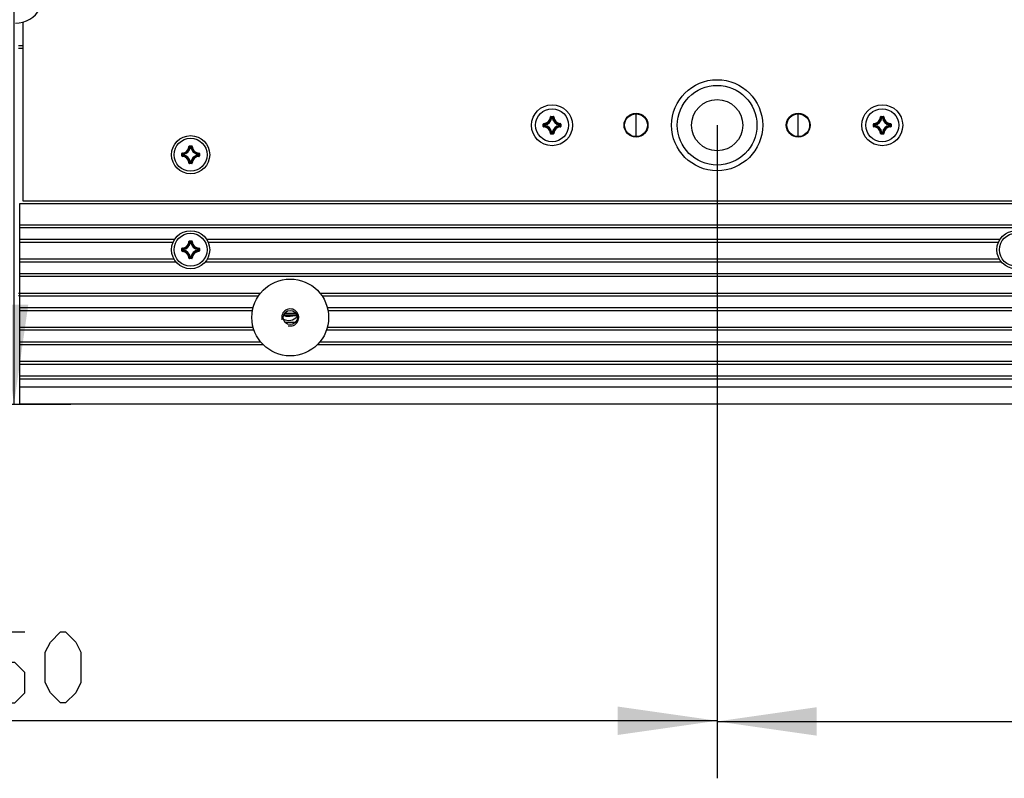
# Model space of a CAD drawing. Header units: millimetres. Extents: x 0 to 420, y 0 to 297.
# Tile 86 of 114: x 235 to 269, y 153 to 179. Entities that reach past the tile are written whole.
import ezdxf

# ---------------------------------------------------------------- set-up
doc = ezdxf.new("R2010")
doc.units = ezdxf.units.MM
doc.header["$LTSCALE"] = 23.1
doc.layers.get('0').update_dxf_attribs({"linetype": 'CONTINUOUS'})
for name, color, linetype in [('02___PRT_ALL_AXES', 7, 'CONTINUOUS'), ('AXES', 7, 'CONTINUOUS'), ('DIM_PILOTEES', 7, 'CONTINUOUS')]:
    doc.layers.add(name, color=color, linetype=linetype)
doc.styles.get("Standard").update_dxf_attribs({"font": 'txt', "width": 0.7})
doc.dimstyles.new('DIMSTYLE_5', dxfattribs={"dimtxt": 2.5, "dimasz": 3.5, "dimexe": 2, "dimexo": 0, "dimtad": 1, "dimlfac": 5, "dimdsep": 46, "dimtxsty": 'STANDARD', "dimblk": '_FILLED', "dimblk1": '_FILLED', "dimblk2": '_FILLED', "dimcen": 0.09, "dimazin": 2, "dimtp": 0.5, "dimtm": 0.5, "dimtfac": 1, "dimtofl": 0, "dimtmove": 0, "dimatfit": 3, "dimldrblk": '_FILLED', "dimfxl": 1, "dimtolj": 1, "dimarcsym": 0})

# ---------------------------------------------------------------- blocks, each defined once
blk = doc.blocks.new('_FILLED')
at = {"color": 0, "linetype": 'BYBLOCK'}
blk.add_solid([(0, 0), (-1, 0.1429), (-1, -0.1429)], dxfattribs=at)
blk = doc.blocks.new('*D5')
at = {"layer": 'DIM_PILOTEES', "color": 2, "linetype": 'CONTINUOUS'}
for p, q in [((209.296, 175.625), (209.296, 152.695)), ((259.296, 175.625), (259.296, 152.695)), ((209.296, 154.695), (234.296, 154.695)), ((259.296, 154.695), (234.296, 154.695))]:
    blk.add_line(p, q, dxfattribs=at)
at = {"layer": 'DIM_PILOTEES', "color": 2, "linetype": 'CONTINUOUS', "xscale": 3.5, "yscale": 3.5, "zscale": 3.5, "rotation": 180}
blk.add_blockref('_FILLED', (209.296, 154.695), dxfattribs=at)
at = {"layer": 'DIM_PILOTEES', "color": 2, "linetype": 'CONTINUOUS', "xscale": 3.5, "yscale": 3.5, "zscale": 3.5}
blk.add_blockref('_FILLED', (259.296, 154.695), dxfattribs=at)
blk = doc.blocks.new('*D6')
at = {"layer": 'DIM_PILOTEES', "color": 2, "linetype": 'CONTINUOUS'}
for p, q in [((259.296, 175.625), (259.296, 152.672)), ((309.296, 175.625), (309.296, 152.672)), ((259.296, 154.672), (284.296, 154.672)), ((309.296, 154.672), (284.296, 154.672))]:
    blk.add_line(p, q, dxfattribs=at)
at = {"layer": 'DIM_PILOTEES', "color": 2, "linetype": 'CONTINUOUS', "xscale": 3.5, "yscale": 3.5, "zscale": 3.5, "rotation": 180}
blk.add_blockref('_FILLED', (259.296, 154.672), dxfattribs=at)
at = {"layer": 'DIM_PILOTEES', "color": 2, "linetype": 'CONTINUOUS', "xscale": 3.5, "yscale": 3.5, "zscale": 3.5}
blk.add_blockref('_FILLED', (309.296, 154.672), dxfattribs=at)
blk = doc.blocks.new('*D10')
at = {"layer": 'DIM_PILOTEES', "color": 2, "linetype": 'CONTINUOUS'}
for p, q in [((277.256, 181.857), (277.256, 212.148)), ((277.256, 197.898), (277.256, 181.857)), ((277.256, 165.817), (277.256, 181.857))]:
    blk.add_line(p, q, dxfattribs=at)
at = {"layer": 'DIM_PILOTEES', "color": 2, "linetype": 'CONTINUOUS', "xscale": 3.5, "yscale": 3.5, "zscale": 3.5}
for p, rotation in [((277.256, 197.898), 90), ((277.256, 165.817), 270)]:
    blk.add_blockref('_FILLED', p, dxfattribs=dict(at, rotation=rotation))
blk = doc.blocks.new('*D11')
at = {"layer": 'DIM_PILOTEES', "color": 2, "linetype": 'CONTINUOUS'}
for p, q in [((234.591, 179.968), (234.591, 211.253)), ((234.591, 194.118), (234.591, 179.968)), ((234.591, 165.818), (234.591, 179.968)), ((234.296, 165.818), (236.591, 165.818))]:
    blk.add_line(p, q, dxfattribs=at)
at = {"layer": 'DIM_PILOTEES', "color": 2, "linetype": 'CONTINUOUS', "xscale": 3.5, "yscale": 3.5, "zscale": 3.5}
for p, rotation in [((234.591, 194.118), 90), ((234.591, 165.818), 270)]:
    blk.add_blockref('_FILLED', p, dxfattribs=dict(at, rotation=rotation))

msp = doc.modelspace()

# ---------------------------------------------------------------- linework, layer by layer
at = {"color": 7, "linetype": 'CONTINUOUS'}
for p, q in [((234.8957, 179.251), (234.8957, 172.9689)), ((253.4363, 175.9154), (253.4463, 175.915)), ((253.4562, 175.9345), (253.5352, 175.9345)), ((253.4562, 175.9345), (253.4562, 175.9245)), ((253.4562, 175.9245), (253.5352, 175.9245)), ((253.4865, 175.8812), (253.4767, 175.8827)), ((253.4865, 175.8911), (253.5049, 175.8911)), ((253.4865, 175.8812), (253.4865, 175.8911)), ((253.4866, 175.8812), (253.5048, 175.8812)), ((253.5049, 175.8812), (253.5049, 175.8911)), ((253.5049, 175.8812), (253.5147, 175.8827)), ((253.5352, 175.9345), (253.5352, 175.9245)), ((253.5551, 175.9154), (253.5451, 175.915)), ((265.0363, 175.9154), (265.0463, 175.915)), ((265.0562, 175.9345), (265.1352, 175.9345)), ((265.0562, 175.9345), (265.0562, 175.9245)), ((265.0562, 175.9245), (265.1352, 175.9245)), ((265.0865, 175.8812), (265.0767, 175.8827)), ((265.0865, 175.8911), (265.1049, 175.8911)), ((265.0865, 175.8812), (265.0865, 175.8911)), ((265.0866, 175.8812), (265.1048, 175.8812)), ((265.1049, 175.8812), (265.1049, 175.8911)), ((265.1049, 175.8812), (265.1147, 175.8827)), ((265.1352, 175.9345), (265.1352, 175.9245)), ((265.1551, 175.9154), (265.1451, 175.915)), ((253.1865, 175.6648), (253.1965, 175.6648)), ((253.1865, 175.5859), (253.1865, 175.6648)), ((253.1865, 175.5859), (253.1965, 175.5859)), ((253.1965, 175.5859), (253.1965, 175.6648)), ((253.2056, 175.6847), (253.206, 175.6747)), ((253.2056, 175.566), (253.206, 175.5759)), ((253.2399, 175.6345), (253.2299, 175.6345)), ((253.2299, 175.6162), (253.2299, 175.6345)), ((253.2399, 175.6162), (253.2299, 175.6162)), ((253.2399, 175.6345), (253.2384, 175.6444)), ((253.2399, 175.6162), (253.2384, 175.6063)), ((253.2399, 175.6162), (253.2399, 175.6344)), ((253.7515, 175.6345), (253.753, 175.6444)), ((253.7515, 175.6345), (253.7615, 175.6345)), ((253.7515, 175.6344), (253.7515, 175.6163)), ((253.7515, 175.6162), (253.7615, 175.6162)), ((253.7515, 175.6162), (253.753, 175.6063)), ((253.7615, 175.6345), (253.7615, 175.6162)), ((253.7858, 175.6847), (253.7853, 175.6747)), ((253.7858, 175.566), (253.7853, 175.5759)), ((253.8049, 175.6648), (253.7949, 175.6648)), ((253.7949, 175.6648), (253.7949, 175.5859)), ((253.8049, 175.5859), (253.7949, 175.5859)), ((253.8049, 175.6648), (253.8049, 175.5859)), ((264.7865, 175.6648), (264.7965, 175.6648)), ((264.7865, 175.5859), (264.7865, 175.6648)), ((264.7865, 175.5859), (264.7965, 175.5859)), ((264.7965, 175.5859), (264.7965, 175.6648)), ((264.8056, 175.6847), (264.806, 175.6747)), ((264.8056, 175.566), (264.806, 175.5759)), ((264.8399, 175.6345), (264.8299, 175.6345)), ((264.8299, 175.6162), (264.8299, 175.6345)), ((264.8399, 175.6162), (264.8299, 175.6162)), ((264.8399, 175.6345), (264.8384, 175.6444)), ((264.8399, 175.6162), (264.8384, 175.6063)), ((264.8399, 175.6162), (264.8399, 175.6344)), ((265.3515, 175.6345), (265.353, 175.6444)), ((265.3515, 175.6345), (265.3615, 175.6345)), ((265.3515, 175.6344), (265.3515, 175.6163)), ((265.3515, 175.6162), (265.3615, 175.6162)), ((265.3515, 175.6162), (265.353, 175.6063)), ((265.3615, 175.6345), (265.3615, 175.6162)), ((265.3858, 175.6847), (265.3853, 175.6747)), ((265.3858, 175.566), (265.3853, 175.5759)), ((265.4049, 175.6648), (265.3949, 175.6648)), ((265.3949, 175.6648), (265.3949, 175.5859)), ((265.4049, 175.5859), (265.3949, 175.5859)), ((265.4049, 175.6648), (265.4049, 175.5859)), ((253.4363, 175.3353), (253.4463, 175.3357)), ((253.5352, 175.3261), (253.4562, 175.3261)), ((253.4562, 175.3162), (253.4562, 175.3261)), ((253.5352, 175.3162), (253.4562, 175.3162)), ((253.4865, 175.3695), (253.4767, 175.368)), ((253.4865, 175.3695), (253.4865, 175.3595)), ((253.5049, 175.3595), (253.4865, 175.3595)), ((253.5048, 175.3695), (253.4866, 175.3695)), ((253.5049, 175.3695), (253.5147, 175.368)), ((253.5049, 175.3695), (253.5049, 175.3595)), ((253.5352, 175.3162), (253.5352, 175.3261)), ((253.5551, 175.3353), (253.5451, 175.3357)), ((265.0363, 175.3353), (265.0463, 175.3357)), ((265.1352, 175.3261), (265.0562, 175.3261)), ((265.0562, 175.3162), (265.0562, 175.3261)), ((265.1352, 175.3162), (265.0562, 175.3162)), ((265.0865, 175.3695), (265.0767, 175.368)), ((265.0865, 175.3695), (265.0865, 175.3595)), ((265.1049, 175.3595), (265.0865, 175.3595)), ((265.1048, 175.3695), (265.0866, 175.3695)), ((265.1049, 175.3695), (265.1147, 175.368)), ((265.1049, 175.3695), (265.1049, 175.3595)), ((265.1352, 175.3162), (265.1352, 175.3261)), ((265.1551, 175.3353), (265.1451, 175.3357)), ((240.7363, 174.879), (240.7463, 174.8785)), ((240.7562, 174.8981), (240.8352, 174.8981)), ((240.7562, 174.8981), (240.7562, 174.8881)), ((240.7562, 174.8881), (240.8352, 174.8881)), ((240.7865, 174.8447), (240.7767, 174.8462)), ((240.7865, 174.8547), (240.8049, 174.8547)), ((240.7865, 174.8447), (240.7865, 174.8547)), ((240.7866, 174.8447), (240.8048, 174.8447)), ((240.8049, 174.8447), (240.8049, 174.8547)), ((240.8049, 174.8447), (240.8147, 174.8462)), ((240.8352, 174.8981), (240.8352, 174.8881)), ((240.8551, 174.879), (240.8451, 174.8785)), ((240.4865, 174.6284), (240.4965, 174.6284)), ((240.4865, 174.5494), (240.4865, 174.6284)), ((240.4865, 174.5494), (240.4965, 174.5494)), ((240.4965, 174.5494), (240.4965, 174.6284)), ((240.5056, 174.6483), (240.506, 174.6383)), ((240.5056, 174.5295), (240.506, 174.5395)), ((240.5399, 174.5981), (240.5299, 174.5981)), ((240.5299, 174.5797), (240.5299, 174.5981)), ((240.5399, 174.5797), (240.5299, 174.5797)), ((240.5399, 174.5981), (240.5384, 174.6079)), ((240.5399, 174.5797), (240.5384, 174.5699)), ((240.5399, 174.5798), (240.5399, 174.598)), ((241.0515, 174.5981), (241.053, 174.6079)), ((241.0515, 174.5981), (241.0615, 174.5981)), ((241.0515, 174.598), (241.0515, 174.5798)), ((241.0515, 174.5797), (241.0615, 174.5797)), ((241.0515, 174.5797), (241.053, 174.5699)), ((241.0615, 174.5981), (241.0615, 174.5797)), ((241.0858, 174.6483), (241.0853, 174.6383)), ((241.0858, 174.5295), (241.0853, 174.5395)), ((241.1049, 174.6284), (241.0949, 174.6284)), ((241.0949, 174.6284), (241.0949, 174.5494)), ((241.1049, 174.5494), (241.0949, 174.5494)), ((241.1049, 174.6284), (241.1049, 174.5494)), ((240.7363, 174.2988), (240.7463, 174.2992)), ((240.8352, 174.2897), (240.7562, 174.2897)), ((240.7562, 174.2797), (240.7562, 174.2897)), ((240.8352, 174.2797), (240.7562, 174.2797)), ((240.7865, 174.333), (240.7767, 174.3316)), ((240.7865, 174.333), (240.7865, 174.3231)), ((240.8049, 174.3231), (240.7865, 174.3231)), ((240.8048, 174.333), (240.7866, 174.333)), ((240.8049, 174.333), (240.8147, 174.3316)), ((240.8049, 174.333), (240.8049, 174.3231)), ((240.8352, 174.2797), (240.8352, 174.2897)), ((240.8551, 174.2988), (240.8451, 174.2992)), ((234.7957, 165.8169), (234.7957, 172.8689)), ((234.8957, 172.9689), (333.6957, 172.9689)), ((333.7957, 172.1169), (234.7957, 172.1169)), ((333.7957, 172.0169), (234.7957, 172.0169)), ((240.4865, 171.2884), (240.4965, 171.2884)), ((240.4865, 171.2094), (240.4865, 171.2884)), ((240.4965, 171.2094), (240.4965, 171.2884)), ((240.5056, 171.3083), (240.506, 171.2983)), ((240.5399, 171.2581), (240.5299, 171.2581)), ((240.5299, 171.2397), (240.5299, 171.2581)), ((240.5399, 171.2581), (240.5384, 171.2679)), ((240.5399, 171.2398), (240.5399, 171.258)), ((240.7363, 171.539), (240.7463, 171.5385)), ((240.7562, 171.5581), (240.8352, 171.5581)), ((240.7562, 171.5581), (240.7562, 171.5481)), ((240.7562, 171.5481), (240.8352, 171.5481)), ((240.7865, 171.5047), (240.7767, 171.5062)), ((240.7865, 171.5147), (240.8049, 171.5147)), ((240.7865, 171.5047), (240.7865, 171.5147)), ((240.7866, 171.5047), (240.8048, 171.5047)), ((240.8049, 171.5047), (240.8049, 171.5147)), ((240.8049, 171.5047), (240.8147, 171.5062)), ((240.8352, 171.5581), (240.8352, 171.5481)), ((240.8551, 171.539), (240.8451, 171.5385)), ((241.0515, 171.2581), (241.053, 171.2679)), ((241.0515, 171.2581), (241.0615, 171.2581)), ((241.0515, 171.258), (241.0515, 171.2398)), ((241.0615, 171.2581), (241.0615, 171.2397)), ((241.0858, 171.3083), (241.0853, 171.2983)), ((241.1049, 171.2884), (241.0949, 171.2884)), ((241.0949, 171.2884), (241.0949, 171.2094)), ((241.1049, 171.2884), (241.1049, 171.2094)), ((240.4865, 171.2094), (240.4965, 171.2094)), ((240.5056, 171.1895), (240.506, 171.1995)), ((240.5399, 171.2397), (240.5299, 171.2397)), ((240.5399, 171.2397), (240.5384, 171.2299)), ((240.7363, 170.9588), (240.7463, 170.9592)), ((240.8352, 170.9497), (240.7562, 170.9497)), ((240.7562, 170.9397), (240.7562, 170.9497)), ((240.8352, 170.9397), (240.7562, 170.9397)), ((240.7865, 170.993), (240.7767, 170.9916)), ((240.7865, 170.993), (240.7865, 170.9831)), ((240.8049, 170.9831), (240.7865, 170.9831)), ((240.8048, 170.993), (240.7866, 170.993)), ((240.8049, 170.993), (240.8147, 170.9916)), ((240.8049, 170.993), (240.8049, 170.9831)), ((240.8352, 170.9397), (240.8352, 170.9497)), ((240.8551, 170.9588), (240.8451, 170.9592)), ((241.0515, 171.2397), (241.0615, 171.2397)), ((241.0515, 171.2397), (241.053, 171.2299)), ((241.0858, 171.1895), (241.0853, 171.1995)), ((241.1049, 171.2094), (241.0949, 171.2094)), ((234.7957, 170.4169), (333.7957, 170.4169)), ((234.7957, 170.3169), (333.7957, 170.3169)), ((244.0575, 168.9402), (244.0696, 168.9404)), ((244.5075, 168.9522), (244.0617, 168.9522)), ((244.0855, 168.941), (244.0855, 168.9407)), ((244.503, 169.0056), (244.0884, 169.0056)), ((244.109, 168.9398), (244.1092, 168.9395)), ((244.3856, 168.9316), (244.4068, 168.9351)), ((244.4068, 168.9351), (244.4143, 168.9363)), ((244.4124, 168.936), (244.4202, 168.9373)), ((244.4202, 168.9373), (244.4273, 168.9384)), ((244.4271, 168.9383), (244.4316, 168.939)), ((244.4288, 168.9386), (244.4411, 168.9404)), ((244.4316, 168.939), (244.4356, 168.9396)), ((244.4379, 168.9399), (244.4399, 168.9402)), ((244.4399, 168.9402), (244.4411, 168.9404)), ((244.4411, 168.9404), (244.4441, 168.9407)), ((244.4439, 168.9407), (244.4446, 168.9408)), ((244.4482, 168.941), (244.4482, 168.9404)), ((333.7957, 167.3169), (234.7957, 167.3169)), ((333.7957, 167.2169), (234.7957, 167.2169)), ((234.7957, 166.8169), (333.7957, 166.8169)), ((234.7957, 166.7169), (333.7957, 166.7169)), ((333.7957, 166.4169), (234.7957, 166.4169)), ((333.7957, 165.8169), (234.7957, 165.8169))]:
    msp.add_line(p, q, dxfattribs=at)
at = {"color": 3, "linetype": 'CONTINUOUS'}
for p, q in [((244.4564, 168.9419), (244.5333, 168.9419)), ((244.1116, 168.7019), (244.4798, 168.7019))]:
    msp.add_line(p, q, dxfattribs=at)
at = {"color": 7, "linetype": 'CONTINUOUS'}
for points in [[(244.0694, 168.9404), (244.0879, 168.9407), (244.0912, 168.9407), (244.0944, 168.9407), (244.0974, 168.9406), (244.1003, 168.9405), (244.1029, 168.9404), (244.1054, 168.9402), (244.1076, 168.94)], [(244.1076, 168.94), (244.1095, 168.9398), (244.1113, 168.9395), (244.1127, 168.9393), (244.1139, 168.9391), (244.1147, 168.9389), (244.1152, 168.9388)], [(244.1092, 168.9395), (244.1128, 168.9347), (244.117, 168.9308), (244.1218, 168.9276), (244.127, 168.925), (244.1328, 168.9228), (244.1392, 168.921), (244.1465, 168.9194), (244.1547, 168.9181), (244.1639, 168.917), (244.1742, 168.9161), (244.1857, 168.9156), (244.1982, 168.9153), (244.2119, 168.9153), (244.2267, 168.9156), (244.2427, 168.9163), (244.2598, 168.9173), (244.278, 168.9186), (244.2975, 168.9204), (244.318, 168.9226), (244.3396, 168.9251), (244.3621, 168.9282), (244.3856, 168.9316)]]:
    msp.add_lwpolyline(points, dxfattribs=at)
for centre, radius in [((259.2957, 175.6258), 1.4), ((253.4957, 175.6253), 0.72), ((265.0957, 175.6253), 0.72), ((240.7957, 174.5889), 0.67)]:
    msp.add_circle(centre, radius, dxfattribs=at)
for centre, radius, start, end in [((234.641, 180.2178), 1, 270, 330), ((253.1957, 175.9253), 0.2408, 272.36505, 357.63261), ((253.1957, 175.9253), 0.2508, 272.36476, 357.63523), ((253.1957, 175.9253), 0.2842, 278.63399, 351.366), ((253.1957, 175.9253), 0.2942, 278.63116, 351.36873), ((252.9036, 175.3742), 0.7662, 41.58284, 44.90082), ((252.8698, 175.3622), 0.8125, 40.61364, 43.79351), ((254.1216, 175.3622), 0.8125, 136.20649, 139.38636), ((253.7957, 175.9253), 0.2942, 188.6309, 261.3686), ((254.0878, 175.3742), 0.7662, 135.09918, 138.41716), ((253.7957, 175.9253), 0.2842, 188.634, 261.366), ((253.7957, 175.9253), 0.2508, 182.36477, 267.63523), ((253.7957, 175.9253), 0.2408, 182.36804, 267.63495), ((264.7957, 175.9253), 0.2408, 272.36505, 357.63261), ((264.7957, 175.9253), 0.2508, 272.36476, 357.63523), ((264.7957, 175.9253), 0.2842, 278.63399, 351.366), ((264.7957, 175.9253), 0.2942, 278.63116, 351.36873), ((264.5036, 175.3742), 0.7662, 41.58284, 44.90082), ((264.4698, 175.3622), 0.8125, 40.61364, 43.79351), ((265.7216, 175.3622), 0.8125, 136.20649, 139.38636), ((265.3957, 175.9253), 0.2942, 188.6309, 261.3686), ((265.6878, 175.3742), 0.7662, 135.09918, 138.41716), ((265.3957, 175.9253), 0.2842, 188.634, 261.366), ((265.3957, 175.9253), 0.2508, 182.36477, 267.63523), ((265.3957, 175.9253), 0.2408, 182.36804, 267.63495), ((253.2064, 175.6648), 0.0199, 92.3036, 180.06943), ((253.7588, 176.2512), 0.8124, 226.20642, 229.38642), ((253.7588, 174.9994), 0.8125, 130.61364, 133.79351), ((253.1957, 175.3253), 0.2408, 2.36505, 87.63259), ((253.7469, 176.2175), 0.7663, 225.09943, 228.4169), ((253.7469, 175.0332), 0.7662, 131.58284, 134.90082), ((253.1957, 175.3253), 0.2508, 2.36476, 87.63523), ((253.2399, 175.6162), 0.0101, 180.43253, 260.93366), ((253.1957, 175.3253), 0.2842, 8.63399, 81.366), ((253.1957, 175.3253), 0.2942, 8.63111, 81.36871), ((253.7957, 175.3253), 0.2942, 98.63108, 171.36878), ((253.7957, 175.3253), 0.2842, 98.63399, 171.366), ((253.7957, 175.3253), 0.2508, 92.36476, 177.63523), ((253.7957, 175.3253), 0.2408, 92.36505, 177.63495), ((253.2445, 176.2174), 0.7662, 311.58284, 314.90082), ((253.2445, 175.0331), 0.7663, 45.09943, 48.4169), ((253.2326, 176.2513), 0.8125, 310.61364, 313.79351), ((253.2326, 174.9994), 0.8124, 46.20642, 49.38642), ((253.785, 175.6648), 0.0199, 359.93049, 87.69646), ((253.785, 175.5858), 0.0199, 272.29892, 0.07124), ((264.8064, 175.6648), 0.0199, 92.3036, 180.06943), ((265.3588, 176.2512), 0.8124, 226.20642, 229.38642), ((265.3588, 174.9994), 0.8125, 130.61364, 133.79351), ((264.7957, 175.3253), 0.2408, 2.36505, 87.63259), ((265.3469, 176.2175), 0.7663, 225.09943, 228.4169), ((265.3469, 175.0332), 0.7662, 131.58284, 134.90082), ((264.7957, 175.3253), 0.2508, 2.36476, 87.63523), ((264.8399, 175.6162), 0.0101, 180.43253, 260.93366), ((264.7957, 175.3253), 0.2842, 8.63399, 81.366), ((264.7957, 175.3253), 0.2942, 8.63111, 81.36871), ((265.3957, 175.3253), 0.2942, 98.63108, 171.36878), ((265.3957, 175.3253), 0.2842, 98.63399, 171.366), ((265.3957, 175.3253), 0.2508, 92.36476, 177.63523), ((265.3957, 175.3253), 0.2408, 92.36505, 177.63495), ((264.8445, 176.2174), 0.7662, 311.58284, 314.90082), ((264.8445, 175.0331), 0.7663, 45.09943, 48.4169), ((264.8326, 176.2513), 0.8125, 310.61364, 313.79351), ((264.8326, 174.9994), 0.8124, 46.20642, 49.38642), ((265.385, 175.6648), 0.0199, 359.93049, 87.69646), ((265.385, 175.5858), 0.0199, 272.29892, 0.07124), ((253.4562, 175.3361), 0.0199, 182.3036, 270.06943), ((252.9035, 175.8766), 0.7663, 315.09943, 318.4169), ((252.8698, 175.8884), 0.8124, 316.20642, 319.38642), ((253.4866, 175.3696), 0.0101, 189.06634, 269.56747), ((254.1216, 175.8884), 0.8125, 220.61364, 223.79351), ((254.0878, 175.8765), 0.7662, 221.58284, 224.90082), ((253.5352, 175.3361), 0.0199, 269.93147, 357.6939), ((265.0562, 175.3361), 0.0199, 182.3036, 270.06943), ((264.5035, 175.8766), 0.7663, 315.09943, 318.4169), ((264.4698, 175.8884), 0.8124, 316.20642, 319.38642), ((265.0866, 175.3696), 0.0101, 189.06634, 269.56747), ((265.7216, 175.8884), 0.8125, 220.61364, 223.79351), ((265.6878, 175.8765), 0.7662, 221.58284, 224.90082), ((265.1352, 175.3361), 0.0199, 269.93147, 357.6939), ((240.4957, 174.8889), 0.2408, 272.36627, 357.63495), ((240.4957, 174.8889), 0.2508, 272.36472, 357.63526), ((240.4957, 174.8889), 0.2842, 278.63401, 351.36597), ((240.4957, 174.8889), 0.2942, 278.631, 351.369), ((240.7562, 174.8782), 0.0199, 89.93174, 177.69296), ((240.2035, 174.3377), 0.7663, 41.58275, 44.90032), ((240.1698, 174.3258), 0.8124, 40.61366, 43.79374), ((241.4216, 174.3258), 0.8124, 136.20626, 139.38634), ((241.0957, 174.8889), 0.2942, 188.63069, 261.36882), ((241.3879, 174.3377), 0.7663, 135.09968, 138.41725), ((241.0957, 174.8889), 0.2842, 188.63403, 261.36597), ((240.8352, 174.8782), 0.0199, 2.30736, 90.06808), ((241.0957, 174.8889), 0.2508, 182.36474, 267.63526), ((241.0957, 174.8889), 0.2408, 182.36505, 267.63388), ((240.5064, 174.5494), 0.0199, 179.93174, 267.69295), ((241.0587, 175.2148), 0.8124, 226.20617, 229.38642), ((241.0587, 173.963), 0.8124, 130.61366, 133.79374), ((240.4957, 174.2889), 0.2408, 2.36627, 87.63495), ((241.047, 175.1812), 0.7664, 225.09998, 228.41693), ((241.0469, 173.9967), 0.7663, 131.58275, 134.90032), ((240.4957, 174.2889), 0.2508, 2.36472, 87.63526), ((240.5399, 174.5798), 0.0101, 180.43253, 260.93366), ((240.4957, 174.2889), 0.2842, 8.63401, 81.36597), ((240.4957, 174.2889), 0.2942, 8.63096, 81.36898), ((241.0957, 174.2889), 0.2942, 98.63094, 171.36906), ((241.0957, 174.2889), 0.2842, 98.63401, 171.36597), ((241.0957, 174.2889), 0.2508, 92.36472, 177.63526), ((241.0957, 174.2889), 0.2408, 92.36628, 177.63495), ((240.5445, 175.1811), 0.7663, 311.58275, 314.90032), ((240.5444, 173.9966), 0.7664, 45.09998, 48.41693), ((240.5326, 175.2148), 0.8124, 310.61366, 313.79374), ((240.5327, 173.963), 0.8124, 46.20617, 49.38642), ((240.2034, 174.8402), 0.7664, 315.09998, 318.41693), ((240.1698, 174.8519), 0.8124, 316.20617, 319.38642), ((240.7866, 174.3331), 0.0101, 189.06634, 269.56747), ((241.4216, 174.8519), 0.8124, 220.61366, 223.79374), ((241.3879, 174.8401), 0.7663, 221.58275, 224.90032), ((240.8352, 174.2996), 0.0199, 269.93174, 357.69295), ((240.5064, 171.2884), 0.0199, 92.29892, 180.07124), ((241.0588, 171.8748), 0.8124, 226.20642, 229.38642), ((240.4957, 171.5489), 0.2408, 272.36505, 357.63495), ((240.4957, 171.5489), 0.2508, 272.36476, 357.63523), ((241.0469, 171.8411), 0.7663, 225.09943, 228.4169), ((240.4957, 171.5489), 0.2842, 278.63399, 351.366), ((240.4957, 171.5489), 0.2942, 278.63108, 351.36878), ((240.7562, 171.5382), 0.0199, 89.93147, 177.6939), ((240.2036, 170.9977), 0.7662, 41.58284, 44.90082), ((240.1698, 170.9858), 0.8125, 40.61364, 43.79351), ((241.4216, 170.9858), 0.8124, 136.20642, 139.38642), ((240.8048, 171.5046), 0.0101, 9.06634, 89.56747), ((241.0957, 171.5489), 0.2942, 188.63111, 261.36871), ((241.3879, 170.9976), 0.7663, 135.09943, 138.4169), ((241.0957, 171.5489), 0.2842, 188.63399, 261.366), ((240.8352, 171.5382), 0.0199, 2.3036, 90.06943), ((241.0957, 171.5489), 0.2508, 182.36476, 267.63523), ((241.0957, 171.5489), 0.2408, 182.36505, 267.63259), ((240.5445, 171.841), 0.7662, 311.58284, 314.90082), ((241.0514, 171.258), 0.0101, 0.43253, 80.93366), ((240.5326, 171.8748), 0.8125, 310.61364, 313.79351), ((240.5064, 171.2094), 0.0199, 179.93049, 267.69646), ((241.0588, 170.6229), 0.8125, 130.61364, 133.79351), ((240.4957, 170.9489), 0.2408, 2.36804, 87.63495), ((241.0469, 170.6568), 0.7662, 131.58284, 134.90082), ((240.4957, 170.9489), 0.2508, 2.36477, 87.63523), ((240.4957, 170.9489), 0.2842, 8.634, 81.366), ((240.4957, 170.9489), 0.2942, 8.6309, 81.3686), ((240.2036, 171.5001), 0.7662, 315.09918, 318.41716), ((240.1698, 171.512), 0.8125, 316.20649, 319.38636), ((241.0957, 170.9489), 0.2942, 98.63116, 171.36873), ((241.4216, 171.512), 0.8125, 220.61364, 223.79351), ((241.0957, 170.9489), 0.2842, 98.63399, 171.366), ((241.3878, 171.5001), 0.7662, 221.58284, 224.90082), ((241.0957, 170.9489), 0.2508, 92.36476, 177.63523), ((241.0957, 170.9489), 0.2408, 92.36505, 177.63261), ((240.5445, 170.6567), 0.7663, 45.09943, 48.4169), ((240.5326, 170.623), 0.8124, 46.20642, 49.38642), ((241.085, 171.2094), 0.0199, 272.3036, 0.06943), ((244.0306, 171.2333), 2.2929, 270.67485, 271.37283), ((244.0914, 168.6971), 0.244, 90.45761, 91.37228), ((244.1714, 170.2126), 1.2983, 275.12283, 275.2648), ((244.1666, 170.264), 1.35, 275.26716, 275.78739), ((244.1596, 170.3327), 1.4189, 275.78619, 276.18247), ((244.1536, 170.3884), 1.475, 276.18232, 276.57599), ((244.1472, 170.4443), 1.5312, 276.57621, 277.03789), ((244.1414, 170.4913), 1.5787, 277.03713, 277.3768), ((244.1359, 170.5332), 1.6209, 277.37736, 277.87958), ((244.1316, 170.565), 1.653, 277.87859, 278.13462), ((244.1281, 170.5889), 1.6771, 278.13513, 278.66876), ((244.1257, 170.6053), 1.6937, 278.66817, 278.99362), ((244.1243, 170.614), 1.7025, 278.99359, 279.38711), ((244.1241, 170.6149), 1.7034, 279.38699, 279.54973), ((244.4446, 168.96), 0.02, 260.05846, 280.52557), ((244.4445, 168.9608), 0.0201, 269.32488, 280.48603), ((244.0307, 171.1879), 2.286, 280.52557, 282.03939), ((244.495, 169.0109), 0.06, 282.03939, 302.23365)]:
    msp.add_arc(centre, radius, start, end, dxfattribs=at)
at = {"color": 2, "linetype": 'CONTINUOUS'}
msp.add_arc((244.2957, 168.8689), 0.3, 255, 195, dxfattribs=at)
at = {"color": 3, "linetype": 'CONTINUOUS'}
msp.add_arc((244.2407, 169.1559), 0.39, 241.0986, 320.3861, dxfattribs=at)
at = {"color": 7, "linetype": 'CONTINUOUS'}
for points, knots in [([(253.4562, 175.9345), (253.4513, 175.9345), (253.441, 175.9305), (253.4365, 175.9203), (253.4363, 175.9154)], [0, 0, 0, 0, 0.4999929, 1, 1, 1, 1]), ([(253.4463, 175.915), (253.4464, 175.9175), (253.4486, 175.9226), (253.4537, 175.9246), (253.4562, 175.9245)], [0, 0, 0, 0, 0.5000067, 1, 1, 1, 1]), ([(253.4767, 175.8827), (253.477, 175.8849), (253.4795, 175.8894), (253.4842, 175.8911), (253.4865, 175.8911)], [0, 0, 0, 0, 0.5000499, 1, 1, 1, 1]), ([(253.5049, 175.8911), (253.5072, 175.8911), (253.5119, 175.8894), (253.5144, 175.8849), (253.5147, 175.8827)], [0, 0, 0, 0, 0.4999501, 1, 1, 1, 1]), ([(253.5551, 175.9154), (253.5549, 175.9203), (253.5504, 175.9305), (253.5401, 175.9345), (253.5352, 175.9345)], [0, 0, 0, 0, 0.5000087, 1, 1, 1, 1]), ([(253.5352, 175.9245), (253.5376, 175.9246), (253.5428, 175.9226), (253.545, 175.9175), (253.5451, 175.915)], [0, 0, 0, 0, 0.5000089, 1, 1, 1, 1]), ([(265.0562, 175.9345), (265.0513, 175.9345), (265.041, 175.9305), (265.0365, 175.9203), (265.0363, 175.9154)], [0, 0, 0, 0, 0.4999929, 1, 1, 1, 1]), ([(265.0463, 175.915), (265.0464, 175.9175), (265.0486, 175.9226), (265.0537, 175.9246), (265.0562, 175.9245)], [0, 0, 0, 0, 0.5000067, 1, 1, 1, 1]), ([(265.0767, 175.8827), (265.077, 175.8849), (265.0795, 175.8894), (265.0842, 175.8911), (265.0865, 175.8911)], [0, 0, 0, 0, 0.5000499, 1, 1, 1, 1]), ([(265.1049, 175.8911), (265.1072, 175.8911), (265.1119, 175.8894), (265.1144, 175.8849), (265.1147, 175.8827)], [0, 0, 0, 0, 0.4999501, 1, 1, 1, 1]), ([(265.1551, 175.9154), (265.1549, 175.9203), (265.1504, 175.9305), (265.1401, 175.9345), (265.1352, 175.9345)], [0, 0, 0, 0, 0.5000087, 1, 1, 1, 1]), ([(265.1352, 175.9245), (265.1376, 175.9246), (265.1428, 175.9226), (265.145, 175.9175), (265.1451, 175.915)], [0, 0, 0, 0, 0.5000089, 1, 1, 1, 1]), ([(253.1865, 175.5859), (253.1865, 175.5809), (253.1905, 175.5706), (253.2007, 175.5662), (253.2056, 175.566)], [0, 0, 0, 0, 0.4999929, 1, 1, 1, 1]), ([(253.1965, 175.6648), (253.1965, 175.6673), (253.1984, 175.6725), (253.2036, 175.6747), (253.206, 175.6747)], [0, 0, 0, 0, 0.5000092, 1, 1, 1, 1]), ([(253.206, 175.5759), (253.2036, 175.576), (253.1984, 175.5782), (253.1965, 175.5834), (253.1965, 175.5859)], [0, 0, 0, 0, 0.5000067, 1, 1, 1, 1]), ([(253.2299, 175.6345), (253.2299, 175.6368), (253.2316, 175.6416), (253.2361, 175.644), (253.2384, 175.6444)], [0, 0, 0, 0, 0.4999501, 1, 1, 1, 1]), ([(253.753, 175.6444), (253.7553, 175.644), (253.7597, 175.6416), (253.7615, 175.6368), (253.7615, 175.6345)], [0, 0, 0, 0, 0.5000499, 1, 1, 1, 1]), ([(253.7615, 175.6162), (253.7615, 175.6139), (253.7597, 175.6091), (253.7553, 175.6067), (253.753, 175.6063)], [0, 0, 0, 0, 0.4999501, 1, 1, 1, 1]), ([(253.7853, 175.6747), (253.7878, 175.6747), (253.7929, 175.6725), (253.7949, 175.6673), (253.7949, 175.6648)], [0, 0, 0, 0, 0.500007, 1, 1, 1, 1]), ([(253.7949, 175.5859), (253.7949, 175.5834), (253.7929, 175.5782), (253.7878, 175.576), (253.7853, 175.5759)], [0, 0, 0, 0, 0.5000092, 1, 1, 1, 1]), ([(264.7865, 175.5859), (264.7865, 175.5809), (264.7905, 175.5706), (264.8007, 175.5662), (264.8056, 175.566)], [0, 0, 0, 0, 0.4999929, 1, 1, 1, 1]), ([(264.7965, 175.6648), (264.7965, 175.6673), (264.7984, 175.6725), (264.8036, 175.6747), (264.806, 175.6747)], [0, 0, 0, 0, 0.5000092, 1, 1, 1, 1]), ([(264.806, 175.5759), (264.8036, 175.576), (264.7984, 175.5782), (264.7965, 175.5834), (264.7965, 175.5859)], [0, 0, 0, 0, 0.5000067, 1, 1, 1, 1]), ([(264.8299, 175.6345), (264.8299, 175.6368), (264.8316, 175.6416), (264.8361, 175.644), (264.8384, 175.6444)], [0, 0, 0, 0, 0.4999501, 1, 1, 1, 1]), ([(265.353, 175.6444), (265.3553, 175.644), (265.3597, 175.6416), (265.3615, 175.6368), (265.3615, 175.6345)], [0, 0, 0, 0, 0.5000499, 1, 1, 1, 1]), ([(265.3615, 175.6162), (265.3615, 175.6139), (265.3597, 175.6091), (265.3553, 175.6067), (265.353, 175.6063)], [0, 0, 0, 0, 0.4999501, 1, 1, 1, 1]), ([(265.3853, 175.6747), (265.3878, 175.6747), (265.3929, 175.6725), (265.3949, 175.6673), (265.3949, 175.6648)], [0, 0, 0, 0, 0.500007, 1, 1, 1, 1]), ([(265.3949, 175.5859), (265.3949, 175.5834), (265.3929, 175.5782), (265.3878, 175.576), (265.3853, 175.5759)], [0, 0, 0, 0, 0.5000092, 1, 1, 1, 1]), ([(253.4562, 175.3261), (253.4537, 175.3261), (253.4486, 175.3281), (253.4464, 175.3332), (253.4463, 175.3357)], [0, 0, 0, 0, 0.5000092, 1, 1, 1, 1]), ([(253.5147, 175.368), (253.5144, 175.3657), (253.5119, 175.3613), (253.5072, 175.3595), (253.5049, 175.3595)], [0, 0, 0, 0, 0.5000499, 1, 1, 1, 1]), ([(253.5451, 175.3357), (253.545, 175.3332), (253.5428, 175.3281), (253.5376, 175.3261), (253.5352, 175.3261)], [0, 0, 0, 0, 0.5000067, 1, 1, 1, 1]), ([(265.0562, 175.3261), (265.0537, 175.3261), (265.0486, 175.3281), (265.0464, 175.3332), (265.0463, 175.3357)], [0, 0, 0, 0, 0.5000092, 1, 1, 1, 1]), ([(265.1147, 175.368), (265.1144, 175.3657), (265.1119, 175.3613), (265.1072, 175.3595), (265.1049, 175.3595)], [0, 0, 0, 0, 0.5000499, 1, 1, 1, 1]), ([(265.1451, 175.3357), (265.145, 175.3332), (265.1428, 175.3281), (265.1376, 175.3261), (265.1352, 175.3261)], [0, 0, 0, 0, 0.5000067, 1, 1, 1, 1]), ([(240.7463, 174.8785), (240.7464, 174.881), (240.7486, 174.8861), (240.7537, 174.8881), (240.7562, 174.8881)], [0, 0, 0, 0, 0.5000071, 1, 1, 1, 1]), ([(240.7767, 174.8462), (240.777, 174.8485), (240.7795, 174.8529), (240.7842, 174.8547), (240.7865, 174.8547)], [0, 0, 0, 0, 0.5000499, 1, 1, 1, 1]), ([(240.8049, 174.8547), (240.8072, 174.8547), (240.8119, 174.8529), (240.8144, 174.8485), (240.8147, 174.8462)], [0, 0, 0, 0, 0.4999501, 1, 1, 1, 1]), ([(240.8352, 174.8881), (240.8376, 174.8881), (240.8428, 174.8861), (240.845, 174.881), (240.8451, 174.8785)], [0, 0, 0, 0, 0.500009, 1, 1, 1, 1]), ([(240.5056, 174.6483), (240.5007, 174.6481), (240.4905, 174.6436), (240.4865, 174.6333), (240.4865, 174.6284)], [0, 0, 0, 0, 0.5000041, 1, 1, 1, 1]), ([(240.4965, 174.6284), (240.4965, 174.6308), (240.4984, 174.636), (240.5036, 174.6382), (240.506, 174.6383)], [0, 0, 0, 0, 0.5000091, 1, 1, 1, 1]), ([(240.506, 174.5395), (240.5036, 174.5396), (240.4984, 174.5417), (240.4965, 174.5469), (240.4965, 174.5494)], [0, 0, 0, 0, 0.5000071, 1, 1, 1, 1]), ([(240.5299, 174.5981), (240.5299, 174.6004), (240.5316, 174.6051), (240.5361, 174.6076), (240.5384, 174.6079)], [0, 0, 0, 0, 0.4999501, 1, 1, 1, 1]), ([(241.053, 174.6079), (241.0553, 174.6076), (241.0597, 174.6051), (241.0615, 174.6004), (241.0615, 174.5981)], [0, 0, 0, 0, 0.5000499, 1, 1, 1, 1]), ([(241.0615, 174.5797), (241.0615, 174.5774), (241.0597, 174.5727), (241.0553, 174.5702), (241.053, 174.5699)], [0, 0, 0, 0, 0.4999501, 1, 1, 1, 1]), ([(241.0853, 174.6383), (241.0878, 174.6382), (241.0929, 174.636), (241.0949, 174.6308), (241.0949, 174.6284)], [0, 0, 0, 0, 0.5000074, 1, 1, 1, 1]), ([(241.0949, 174.5494), (241.0949, 174.5469), (241.0929, 174.5417), (241.0878, 174.5396), (241.0853, 174.5395)], [0, 0, 0, 0, 0.5000091, 1, 1, 1, 1]), ([(241.1049, 174.6284), (241.1049, 174.6333), (241.1009, 174.6436), (241.0907, 174.6481), (241.0858, 174.6483)], [0, 0, 0, 0, 0.4999972, 1, 1, 1, 1]), ([(241.0858, 174.5295), (241.0907, 174.5297), (241.1009, 174.5342), (241.1049, 174.5445), (241.1049, 174.5494)], [0, 0, 0, 0, 0.5000042, 1, 1, 1, 1]), ([(240.7363, 174.2988), (240.7365, 174.2939), (240.741, 174.2837), (240.7513, 174.2797), (240.7562, 174.2797)], [0, 0, 0, 0, 0.5000041, 1, 1, 1, 1]), ([(240.7562, 174.2897), (240.7537, 174.2897), (240.7486, 174.2916), (240.7464, 174.2968), (240.7463, 174.2992)], [0, 0, 0, 0, 0.5000091, 1, 1, 1, 1]), ([(240.8147, 174.3316), (240.8144, 174.3293), (240.8119, 174.3248), (240.8072, 174.3231), (240.8049, 174.3231)], [0, 0, 0, 0, 0.5000499, 1, 1, 1, 1]), ([(240.8451, 174.2992), (240.845, 174.2968), (240.8428, 174.2916), (240.8376, 174.2897), (240.8352, 174.2897)], [0, 0, 0, 0, 0.5000071, 1, 1, 1, 1]), ([(240.4965, 171.2884), (240.4965, 171.2908), (240.4984, 171.296), (240.5036, 171.2982), (240.506, 171.2983)], [0, 0, 0, 0, 0.5000092, 1, 1, 1, 1]), ([(240.5299, 171.2581), (240.5299, 171.2604), (240.5316, 171.2651), (240.5361, 171.2676), (240.5384, 171.2679)], [0, 0, 0, 0, 0.4999501, 1, 1, 1, 1]), ([(240.7463, 171.5385), (240.7464, 171.541), (240.7486, 171.5461), (240.7537, 171.5481), (240.7562, 171.5481)], [0, 0, 0, 0, 0.5000067, 1, 1, 1, 1]), ([(240.7767, 171.5062), (240.777, 171.5085), (240.7795, 171.5129), (240.7842, 171.5147), (240.7865, 171.5147)], [0, 0, 0, 0, 0.5000499, 1, 1, 1, 1]), ([(240.8352, 171.5481), (240.8376, 171.5481), (240.8428, 171.5461), (240.845, 171.541), (240.8451, 171.5385)], [0, 0, 0, 0, 0.5000092, 1, 1, 1, 1]), ([(241.0853, 171.2983), (241.0878, 171.2982), (241.0929, 171.296), (241.0949, 171.2908), (241.0949, 171.2884)], [0, 0, 0, 0, 0.5000067, 1, 1, 1, 1]), ([(241.1049, 171.2884), (241.1049, 171.2933), (241.1008, 171.3036), (241.0907, 171.3081), (241.0857, 171.3083)], [0, 0, 0, 0, 0.4999929, 1, 1, 1, 1]), ([(240.506, 171.1995), (240.5036, 171.1996), (240.4984, 171.2017), (240.4965, 171.2069), (240.4965, 171.2094)], [0, 0, 0, 0, 0.500007, 1, 1, 1, 1]), ([(240.5384, 171.2299), (240.5361, 171.2302), (240.5316, 171.2327), (240.5299, 171.2374), (240.5299, 171.2397)], [0, 0, 0, 0, 0.5000499, 1, 1, 1, 1]), ([(240.7363, 170.9588), (240.7365, 170.9539), (240.741, 170.9437), (240.7513, 170.9397), (240.7562, 170.9397)], [0, 0, 0, 0, 0.5000087, 1, 1, 1, 1]), ([(240.7562, 170.9497), (240.7537, 170.9497), (240.7486, 170.9516), (240.7464, 170.9568), (240.7463, 170.9592)], [0, 0, 0, 0, 0.5000089, 1, 1, 1, 1]), ([(240.7865, 170.9831), (240.7842, 170.9831), (240.7795, 170.9848), (240.777, 170.9893), (240.7767, 170.9916)], [0, 0, 0, 0, 0.4999501, 1, 1, 1, 1]), ([(240.8147, 170.9916), (240.8144, 170.9893), (240.8119, 170.9848), (240.8072, 170.9831), (240.8049, 170.9831)], [0, 0, 0, 0, 0.5000499, 1, 1, 1, 1]), ([(240.8451, 170.9592), (240.845, 170.9568), (240.8428, 170.9516), (240.8376, 170.9497), (240.8352, 170.9497)], [0, 0, 0, 0, 0.5000067, 1, 1, 1, 1]), ([(240.8352, 170.9397), (240.8401, 170.9397), (240.8504, 170.9437), (240.8549, 170.9539), (240.8551, 170.9588)], [0, 0, 0, 0, 0.4999929, 1, 1, 1, 1]), ([(241.0615, 171.2397), (241.0615, 171.2374), (241.0597, 171.2327), (241.0553, 171.2302), (241.053, 171.2299)], [0, 0, 0, 0, 0.4999501, 1, 1, 1, 1]), ([(241.0949, 171.2094), (241.0949, 171.2069), (241.0929, 171.2017), (241.0878, 171.1996), (241.0853, 171.1995)], [0, 0, 0, 0, 0.5000092, 1, 1, 1, 1]), ([(244.1125, 168.94), (244.1108, 168.9402), (244.1032, 168.9409), (244.0954, 168.9411), (244.0894, 168.9411)], [0, 0, 0, 0, 0.2220109, 1, 1, 1, 1]), ([(244.1263, 168.9351), (244.1264, 168.9356), (244.1257, 168.9366), (244.1244, 168.9373), (244.1221, 168.9383), (244.118, 168.9392), (244.1145, 168.9397), (244.1125, 168.94)], [0, 0, 0, 0, 0.106065, 0.1903147, 0.3008257, 0.601286, 1, 1, 1, 1]), ([(244.1263, 168.9351), (244.1261, 168.934), (244.1262, 168.9317), (244.128, 168.9285), (244.1312, 168.9258), (244.1381, 168.9223), (244.1504, 168.919), (244.1691, 168.9165), (244.1928, 168.9153), (244.2209, 168.9153), (244.253, 168.9167), (244.2755, 168.9184), (244.2873, 168.9195)], [0, 0, 0, 0, 0.0191659, 0.0391842, 0.0633699, 0.0936758, 0.1757613, 0.288021, 0.4295157, 0.597784, 0.7893499, 1, 1, 1, 1]), ([(244.4405, 168.9403), (244.4383, 168.94), (244.427, 168.9384), (244.4158, 168.9366), (244.4067, 168.9351)], [0, 0, 0, 0, 0.196564, 1, 1, 1, 1]), ([(244.4482, 168.941), (244.4482, 168.9411), (244.4479, 168.9411), (244.4476, 168.9411), (244.447, 168.9411), (244.4457, 168.941), (244.4435, 168.9407), (244.4416, 168.9405), (244.4405, 168.9403)], [0, 0, 0, 0, 0.0184341, 0.0671276, 0.1472798, 0.2586211, 0.5720677, 1, 1, 1, 1])]:
    msp.add_open_spline(points, degree=3, knots=knots, dxfattribs=at)
msp.add_open_spline([(244.1263, 168.9351), (244.1218, 168.9349), (244.117, 168.9364), (244.1134, 168.9391)], degree=3, dxfattribs=at)
at = {"layer": '02___PRT_ALL_AXES', "color": 7, "linetype": 'CONTINUOUS'}
for p, q in [((234.7457, 178.4258), (234.8957, 178.4258)), ((234.8957, 178.3258), (234.7457, 178.3258)), ((256.4457, 175.2258), (256.4457, 176.0258)), ((262.1457, 175.2258), (262.1457, 176.0258)), ((234.7957, 172.8689), (333.7957, 172.8689)), ((234.7957, 171.6169), (240.2358, 171.6169)), ((241.3556, 171.6169), (269.2358, 171.6169)), ((234.7957, 171.5169), (240.1816, 171.5169)), ((241.4098, 171.5169), (269.1816, 171.5169)), ((240.2137, 170.9169), (234.7957, 170.9169)), ((269.2137, 170.9169), (241.3777, 170.9169)), ((240.2836, 170.8169), (234.7957, 170.8169)), ((269.2836, 170.8169), (241.3078, 170.8169)), ((234.7457, 169.7258), (234.7957, 169.7258)), ((234.7957, 169.6258), (234.7457, 169.6258)), ((243.2453, 169.7169), (234.7957, 169.7169)), ((243.1719, 169.6169), (234.7957, 169.6169)), ((323.2453, 169.7169), (245.3461, 169.7169)), ((323.1719, 169.6169), (245.4195, 169.6169)), ((234.7957, 169.2169), (242.9913, 169.2169)), ((245.6001, 169.2169), (322.9913, 169.2169)), ((234.7957, 169.1169), (242.9687, 169.1169)), ((245.6227, 169.1169), (322.9687, 169.1169)), ((242.9924, 168.5169), (234.7957, 168.5169)), ((322.9924, 168.5169), (245.599, 168.5169)), ((243.0236, 168.4169), (234.7957, 168.4169)), ((323.0236, 168.4169), (245.5678, 168.4169)), ((234.7957, 168.0169), (243.2485, 168.0169)), ((234.7957, 167.9169), (243.3385, 167.9169)), ((245.2529, 167.9169), (323.3385, 167.9169)), ((245.3429, 168.0169), (323.2485, 168.0169))]:
    msp.add_line(p, q, dxfattribs=at)
for centre, radius in [((259.2957, 175.6253), 1.6), ((256.4457, 175.6258), 0.42), ((262.1457, 175.6258), 0.42), ((240.7957, 171.2489), 0.67), ((269.7957, 171.2489), 0.67), ((244.2957, 168.8689), 1.35), ((244.2957, 168.8689), 0.25)]:
    msp.add_circle(centre, radius, dxfattribs=at)
at = {"layer": '02___PRT_ALL_AXES', "color": 3, "linetype": 'CONTINUOUS'}
for centre in [(256.4457, 175.6258), (262.1457, 175.6258)]:
    msp.add_circle(centre, 0.4, dxfattribs=at)
at = {"layer": 'AXES', "color": 7, "linetype": 'CONTINUOUS'}
for centre, radius in [((259.2957, 175.6258), 0.9), ((253.4957, 175.6253), 0.58), ((265.0957, 175.6253), 0.58), ((240.7957, 174.5889), 0.58), ((240.7957, 171.2489), 0.58), ((269.7957, 171.2489), 0.58)]:
    msp.add_circle(centre, radius, dxfattribs=at)
at = {"layer": 'DIM_PILOTEES', "color": 2, "linetype": 'CONTINUOUS'}
for points in [[(233.905, 155.3198), (234.6192, 155.3198), (234.9764, 155.6769), (234.9764, 156.3912), (234.6192, 156.7483), (233.905, 156.7483), (233.905, 157.8198), (234.9764, 157.8198)], [(235.6906, 156.034), (235.6906, 157.1055), (235.8692, 157.4626), (236.2264, 157.8198), (236.4049, 157.8198), (236.7621, 157.4626), (236.9407, 157.1055), (236.9407, 156.034), (236.7621, 155.6769), (236.4049, 155.3198), (236.2264, 155.3198), (235.8692, 155.6769), (235.6906, 156.034)]]:
    msp.add_lwpolyline(points, dxfattribs=at)

# ---------------------------------------------------------------- dimensions: what is measured, and where the dimension line sits
for base, p1, p2, picture, middle in [((277.2564, 165.8169), (253.7328, 197.8978), (234.7957, 165.8169), '*D10', (277.2564, 203.3983)), ((234.5913, 165.8178), (221.6016, 194.1178), (236.5913, 165.8178), '*D11', (234.5913, 203.217))]:
    dim = msp.add_linear_dim(base=base, p1=p1, p2=p2, angle=270, dimstyle='DIMSTYLE_5', dxfattribs=at)
    dim.commit()
    dim.dimension.update_dxf_attribs({"geometry": picture, "text_midpoint": middle, "dimtype": 160})
for base, p1, p2, picture, middle in [((259.2957, 154.6948), (209.2957, 175.6253), (259.2957, 175.6253), '*D5', (231.9407, 154.6948)), ((309.2957, 154.6722), (259.2957, 175.6253), (309.2957, 175.6253), '*D6', (283.2558, 154.6722))]:
    dim = msp.add_linear_dim(base=base, p1=p1, p2=p2, dimstyle='DIMSTYLE_5', dxfattribs=at)
    dim.commit()
    dim.dimension.update_dxf_attribs({"geometry": picture, "text_midpoint": middle, "dimtype": 160})

doc.saveas('drawing.dxf')
